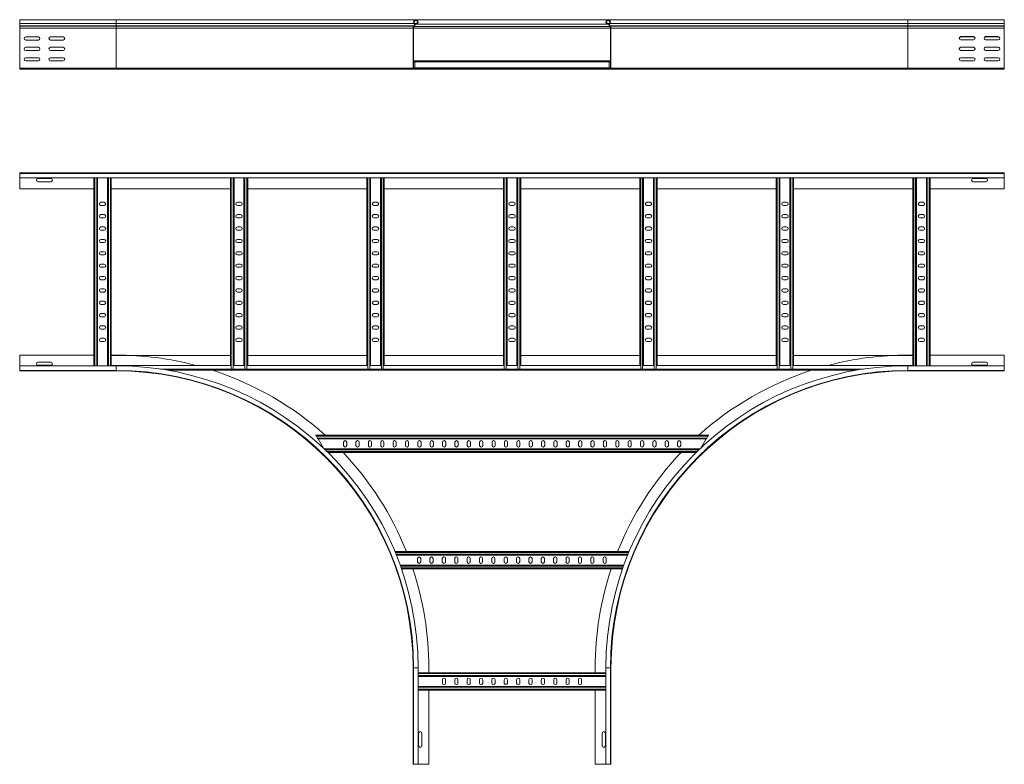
# Model space of a CAD drawing. Header units: millimetres. Extents: x -5 to 20346, y -6416 to 295.
# Tile 10 of 33: x 7608 to 9598, y -6141 to -4636. Entities that reach past the tile are written whole.
import ezdxf

# ---------------------------------------------------------------- set-up
doc = ezdxf.new("R2010")
doc.units = ezdxf.units.MM

msp = doc.modelspace()

# ---------------------------------------------------------------- linework, layer by layer
at = {"color": 7, "linetype": 'Continuous', "lineweight": 15}
for p, q in [((7802.8, -4636.5), (7607.8, -4636.5)), ((7607.8, -4636.5), (7607.8, -4643.9)), ((8408.4, -4636.5), (7802.8, -4636.5)), ((8797.1, -4636.5), (8408.4, -4636.5)), ((9402.8, -4636.5), (8797.1, -4636.5)), ((9597.8, -4636.5), (9402.8, -4636.5)), ((9597.8, -4636.5), (9597.8, -4643.9)), ((7607.8, -4643.9), (7607.8, -4649.2)), ((7607.8, -4649.2), (7607.8, -4649.6)), ((7607.8, -4649.6), (7607.8, -4653.7)), ((7607.8, -4653.7), (7607.8, -4734.1)), ((8402.8, -4653.7), (8402.8, -4734.1)), ((8404, -4734.1), (8404, -4653.7)), ((8404.8, -4649.2), (8404.4, -4649.6)), ((8405.3, -4650.4), (8405.6, -4650.1)), ((8409.6, -4644.2), (8406.5, -4644.2)), ((8410, -4645.3), (8406.9, -4645.3)), ((8409.6, -4644.2), (8410, -4645.3)), ((8410, -4645.3), (8795.5, -4645.3)), ((8795.9, -4644.2), (8795.5, -4645.3)), ((8798.6, -4645.3), (8795.5, -4645.3)), ((8799, -4644.2), (8795.9, -4644.2)), ((8800.2, -4650.4), (8799.9, -4650.1)), ((8800.8, -4649.2), (8801.1, -4649.6)), ((8801.6, -4734.1), (8801.6, -4653.7)), ((8802.8, -4653.7), (8802.8, -4734.1)), ((9597.8, -4643.9), (9597.8, -4649.2)), ((9597.8, -4649.2), (9597.8, -4649.6)), ((9597.8, -4649.6), (9597.8, -4653.7)), ((9597.8, -4653.7), (9597.8, -4734.1)), ((7620, -4671.2), (7645.5, -4671.2)), ((7670, -4671.2), (7695.5, -4671.2)), ((9535.5, -4670.7), (9510, -4670.7)), ((9535.5, -4671.2), (9510, -4671.2)), ((9585.5, -4670.7), (9560, -4670.7)), ((9585.5, -4671.2), (9560, -4671.2)), ((7645.5, -4677.7), (7620, -4677.7)), ((7620, -4692.2), (7645.5, -4692.2)), ((7695.5, -4677.7), (7670, -4677.7)), ((7670, -4692.2), (7695.5, -4692.2)), ((9510, -4677.2), (9535.5, -4677.2)), ((9535.5, -4692), (9510, -4692)), ((9535.5, -4692.2), (9510, -4692.2)), ((9560, -4677.2), (9585.5, -4677.2)), ((9585.5, -4692), (9560, -4692)), ((9585.5, -4692.2), (9560, -4692.2)), ((7645.5, -4698.7), (7620, -4698.7)), ((7620, -4713.2), (7645.5, -4713.2)), ((7695.5, -4698.7), (7670, -4698.7)), ((7670, -4713.2), (7695.5, -4713.2)), ((9510, -4698.5), (9535.5, -4698.5)), ((9535.5, -4713.2), (9510, -4713.2)), ((9560, -4698.5), (9585.5, -4698.5)), ((9585.5, -4713.2), (9560, -4713.2)), ((7607.8, -4734.1), (7607.8, -4735.3)), ((7607.8, -4734.1), (7607.8, -4736.5)), ((7645.5, -4719.7), (7620, -4719.7)), ((7695.5, -4719.7), (7670, -4719.7)), ((8404, -4719.8), (8406.3, -4719.8)), ((8434.8, -4735.3), (8405.2, -4735.3)), ((8406.3, -4719.8), (8799.3, -4719.8)), ((8406.3, -4719.8), (8406.3, -4721.6)), ((8406.3, -4721.6), (8406.3, -4733.5)), ((8406.3, -4733.5), (8406.3, -4735.3)), ((8434.8, -4735.3), (8770.8, -4735.3)), ((8434.8, -4736.5), (8434.8, -4735.3)), ((8770.8, -4736.5), (8770.8, -4735.3)), ((8770.8, -4735.3), (8800.4, -4735.3)), ((8799.3, -4719.8), (8801.6, -4719.8)), ((8799.3, -4719.8), (8799.3, -4721.6)), ((8799.3, -4721.6), (8799.3, -4733.5)), ((8799.3, -4733.5), (8799.3, -4735.3)), ((9510, -4719.7), (9535.5, -4719.7)), ((9560, -4719.7), (9585.5, -4719.7)), ((9597.8, -4734.1), (9597.8, -4736.5)), ((7802.8, -4736.5), (7607.8, -4736.5)), ((8405.2, -4736.5), (7802.8, -4736.5)), ((8405.2, -4736.5), (8434.8, -4736.5)), ((8434.8, -4736.5), (8770.8, -4736.5)), ((8800.4, -4736.5), (8770.8, -4736.5)), ((9402.8, -4736.5), (8800.4, -4736.5)), ((9402.8, -4736.5), (9597.8, -4736.5)), ((7607.8, -4946.1), (9597.8, -4946.1)), ((7607.8, -4947.2), (7607.8, -4946.1)), ((9597.8, -4947.2), (7607.8, -4947.2)), ((7607.8, -4956.3), (7607.8, -4947.2)), ((9597.8, -4947.2), (9597.8, -4946.1)), ((9597.8, -4956.3), (9597.8, -4947.2)), ((7607.8, -4956.3), (9597.8, -4956.3)), ((7607.8, -4956.3), (7607.8, -4978.1)), ((7670.5, -4957.3), (7645, -4957.3)), ((7645, -4963.8), (7670.5, -4963.8)), ((7757.8, -4956.3), (7757.8, -5335.9)), ((7765.3, -4956.3), (7765.3, -5335.9)), ((7785.3, -4956.3), (7785.3, -5335.9)), ((7792.8, -4956.3), (7792.8, -5334.9)), ((8033.6, -4956.3), (8033.6, -5334.9)), ((8041.1, -4956.3), (8041.1, -5334.9)), ((8061.1, -4956.3), (8061.1, -5334.9)), ((8068.6, -4956.3), (8068.6, -5334.9)), ((8309.4, -4956.3), (8309.4, -5334.9)), ((8316.9, -4956.3), (8316.9, -5334.9)), ((8336.9, -4956.3), (8336.9, -5334.9)), ((8344.4, -4956.3), (8344.4, -5334.9)), ((8585.3, -4956.3), (8585.3, -5334.9)), ((8592.8, -4956.3), (8592.8, -5334.9)), ((8612.8, -4956.3), (8612.8, -5334.9)), ((8620.3, -4956.3), (8620.3, -5334.9)), ((8861.1, -4956.3), (8861.1, -5334.9)), ((8868.6, -4956.3), (8868.6, -5334.9)), ((8888.6, -4956.3), (8888.6, -5334.9)), ((8896.1, -4956.3), (8896.1, -5334.9)), ((9136.9, -4956.3), (9136.9, -5334.9)), ((9144.4, -4956.3), (9144.4, -5334.9)), ((9164.4, -4956.3), (9164.4, -5334.9)), ((9171.9, -4956.3), (9171.9, -5334.9)), ((9412.8, -4956.3), (9412.8, -5334.9)), ((9420.3, -4956.3), (9420.3, -5335.9)), ((9440.3, -4956.3), (9440.3, -5335.9)), ((9447.8, -4956.3), (9447.8, -5335.9)), ((9560.5, -4957.3), (9535, -4957.3)), ((9535, -4963.8), (9560.5, -4963.8)), ((9597.8, -4956.3), (9597.8, -4978.1)), ((7607.8, -4978.1), (7757.8, -4978.1)), ((7792.8, -4978.1), (8033.6, -4978.1)), ((8068.6, -4978.1), (8309.4, -4978.1)), ((8344.4, -4978.1), (8585.3, -4978.1)), ((8620.3, -4978.1), (8861.1, -4978.1)), ((8896.1, -4978.1), (9136.9, -4978.1)), ((9171.9, -4978.1), (9412.8, -4978.1)), ((9447.8, -4978.1), (9597.8, -4978.1)), ((7778.5, -5005.3), (7772, -5005.3)), ((7772, -5011.8), (7778.5, -5011.8)), ((8054.3, -5005.3), (8047.8, -5005.3)), ((8047.8, -5011.8), (8054.3, -5011.8)), ((8330.2, -5005.3), (8323.7, -5005.3)), ((8323.7, -5011.8), (8330.2, -5011.8)), ((8606, -5005.3), (8599.5, -5005.3)), ((8599.5, -5011.8), (8606, -5011.8)), ((8881.8, -5005.3), (8875.3, -5005.3)), ((8875.3, -5011.8), (8881.8, -5011.8)), ((9157.7, -5005.3), (9151.2, -5005.3)), ((9151.2, -5011.8), (9157.7, -5011.8)), ((9433.5, -5005.3), (9427, -5005.3)), ((9427, -5011.8), (9433.5, -5011.8)), ((7778.5, -5030.3), (7772, -5030.3)), ((8054.3, -5030.3), (8047.8, -5030.3)), ((8330.2, -5030.3), (8323.7, -5030.3)), ((8606, -5030.3), (8599.5, -5030.3)), ((8881.8, -5030.3), (8875.3, -5030.3)), ((9157.7, -5030.3), (9151.2, -5030.3)), ((9433.5, -5030.3), (9427, -5030.3)), ((7772, -5036.8), (7778.5, -5036.8)), ((8047.8, -5036.8), (8054.3, -5036.8)), ((8323.7, -5036.8), (8330.2, -5036.8)), ((8599.5, -5036.8), (8606, -5036.8)), ((8875.3, -5036.8), (8881.8, -5036.8)), ((9151.2, -5036.8), (9157.7, -5036.8)), ((9427, -5036.8), (9433.5, -5036.8)), ((7778.5, -5055.3), (7772, -5055.3)), ((7772, -5061.8), (7778.5, -5061.8)), ((8054.3, -5055.3), (8047.8, -5055.3)), ((8047.8, -5061.8), (8054.3, -5061.8)), ((8330.2, -5055.3), (8323.7, -5055.3)), ((8323.7, -5061.8), (8330.2, -5061.8)), ((8606, -5055.3), (8599.5, -5055.3)), ((8599.5, -5061.8), (8606, -5061.8)), ((8881.8, -5055.3), (8875.3, -5055.3)), ((8875.3, -5061.8), (8881.8, -5061.8)), ((9157.7, -5055.3), (9151.2, -5055.3)), ((9151.2, -5061.8), (9157.7, -5061.8)), ((9433.5, -5055.3), (9427, -5055.3)), ((9427, -5061.8), (9433.5, -5061.8)), ((7778.5, -5080.3), (7772, -5080.3)), ((7772, -5086.8), (7778.5, -5086.8)), ((8054.3, -5080.3), (8047.8, -5080.3)), ((8047.8, -5086.8), (8054.3, -5086.8)), ((8330.2, -5080.3), (8323.7, -5080.3)), ((8323.7, -5086.8), (8330.2, -5086.8)), ((8606, -5080.3), (8599.5, -5080.3)), ((8599.5, -5086.8), (8606, -5086.8)), ((8881.8, -5080.3), (8875.3, -5080.3)), ((8875.3, -5086.8), (8881.8, -5086.8)), ((9157.7, -5080.3), (9151.2, -5080.3)), ((9151.2, -5086.8), (9157.7, -5086.8)), ((9433.5, -5080.3), (9427, -5080.3)), ((9427, -5086.8), (9433.5, -5086.8)), ((7778.5, -5105.3), (7772, -5105.3)), ((7772, -5111.8), (7778.5, -5111.8)), ((8054.3, -5105.3), (8047.8, -5105.3)), ((8047.8, -5111.8), (8054.3, -5111.8)), ((8330.2, -5105.3), (8323.7, -5105.3)), ((8323.7, -5111.8), (8330.2, -5111.8)), ((8606, -5105.3), (8599.5, -5105.3)), ((8599.5, -5111.8), (8606, -5111.8)), ((8881.8, -5105.3), (8875.3, -5105.3)), ((8875.3, -5111.8), (8881.8, -5111.8)), ((9157.7, -5105.3), (9151.2, -5105.3)), ((9151.2, -5111.8), (9157.7, -5111.8)), ((9433.5, -5105.3), (9427, -5105.3)), ((9427, -5111.8), (9433.5, -5111.8)), ((7778.5, -5130.3), (7772, -5130.3)), ((8054.3, -5130.3), (8047.8, -5130.3)), ((8330.2, -5130.3), (8323.7, -5130.3)), ((8606, -5130.3), (8599.5, -5130.3)), ((8881.8, -5130.3), (8875.3, -5130.3)), ((9157.7, -5130.3), (9151.2, -5130.3)), ((9433.5, -5130.3), (9427, -5130.3)), ((7772, -5136.8), (7778.5, -5136.8)), ((8047.8, -5136.8), (8054.3, -5136.8)), ((8323.7, -5136.8), (8330.2, -5136.8)), ((8599.5, -5136.8), (8606, -5136.8)), ((8875.3, -5136.8), (8881.8, -5136.8)), ((9151.2, -5136.8), (9157.7, -5136.8)), ((9427, -5136.8), (9433.5, -5136.8)), ((7778.5, -5155.3), (7772, -5155.3)), ((7772, -5161.8), (7778.5, -5161.8)), ((8054.3, -5155.3), (8047.8, -5155.3)), ((8047.8, -5161.8), (8054.3, -5161.8)), ((8330.2, -5155.3), (8323.7, -5155.3)), ((8323.7, -5161.8), (8330.2, -5161.8)), ((8606, -5155.3), (8599.5, -5155.3)), ((8599.5, -5161.8), (8606, -5161.8)), ((8881.8, -5155.3), (8875.3, -5155.3)), ((8875.3, -5161.8), (8881.8, -5161.8)), ((9157.7, -5155.3), (9151.2, -5155.3)), ((9151.2, -5161.8), (9157.7, -5161.8)), ((9433.5, -5155.3), (9427, -5155.3)), ((9427, -5161.8), (9433.5, -5161.8)), ((7778.5, -5180.3), (7772, -5180.3)), ((7772, -5186.8), (7778.5, -5186.8)), ((8054.3, -5180.3), (8047.8, -5180.3)), ((8047.8, -5186.8), (8054.3, -5186.8)), ((8330.2, -5180.3), (8323.7, -5180.3)), ((8323.7, -5186.8), (8330.2, -5186.8)), ((8606, -5180.3), (8599.5, -5180.3)), ((8599.5, -5186.8), (8606, -5186.8)), ((8881.8, -5180.3), (8875.3, -5180.3)), ((8875.3, -5186.8), (8881.8, -5186.8)), ((9157.7, -5180.3), (9151.2, -5180.3)), ((9151.2, -5186.8), (9157.7, -5186.8)), ((9433.5, -5180.3), (9427, -5180.3)), ((9427, -5186.8), (9433.5, -5186.8)), ((7778.5, -5205.3), (7772, -5205.3)), ((7772, -5211.8), (7778.5, -5211.8)), ((8054.3, -5205.3), (8047.8, -5205.3)), ((8047.8, -5211.8), (8054.3, -5211.8)), ((8330.2, -5205.3), (8323.7, -5205.3)), ((8323.7, -5211.8), (8330.2, -5211.8)), ((8606, -5205.3), (8599.5, -5205.3)), ((8599.5, -5211.8), (8606, -5211.8)), ((8881.8, -5205.3), (8875.3, -5205.3)), ((8875.3, -5211.8), (8881.8, -5211.8)), ((9157.7, -5205.3), (9151.2, -5205.3)), ((9151.2, -5211.8), (9157.7, -5211.8)), ((9433.5, -5205.3), (9427, -5205.3)), ((9427, -5211.8), (9433.5, -5211.8)), ((7778.5, -5230.3), (7772, -5230.3)), ((8054.3, -5230.3), (8047.8, -5230.3)), ((8330.2, -5230.3), (8323.7, -5230.3)), ((8606, -5230.3), (8599.5, -5230.3)), ((8881.8, -5230.3), (8875.3, -5230.3)), ((9157.7, -5230.3), (9151.2, -5230.3)), ((9433.5, -5230.3), (9427, -5230.3)), ((7772, -5236.8), (7778.5, -5236.8)), ((8047.8, -5236.8), (8054.3, -5236.8)), ((8323.7, -5236.8), (8330.2, -5236.8)), ((8599.5, -5236.8), (8606, -5236.8)), ((8875.3, -5236.8), (8881.8, -5236.8)), ((9151.2, -5236.8), (9157.7, -5236.8)), ((9427, -5236.8), (9433.5, -5236.8)), ((7778.5, -5255.3), (7772, -5255.3)), ((7772, -5261.8), (7778.5, -5261.8)), ((8054.3, -5255.3), (8047.8, -5255.3)), ((8047.8, -5261.8), (8054.3, -5261.8)), ((8330.2, -5255.3), (8323.7, -5255.3)), ((8323.7, -5261.8), (8330.2, -5261.8)), ((8606, -5255.3), (8599.5, -5255.3)), ((8599.5, -5261.8), (8606, -5261.8)), ((8881.8, -5255.3), (8875.3, -5255.3)), ((8875.3, -5261.8), (8881.8, -5261.8)), ((9157.7, -5255.3), (9151.2, -5255.3)), ((9151.2, -5261.8), (9157.7, -5261.8)), ((9433.5, -5255.3), (9427, -5255.3)), ((9427, -5261.8), (9433.5, -5261.8)), ((7778.5, -5280.3), (7772, -5280.3)), ((7772, -5286.8), (7778.5, -5286.8)), ((8054.3, -5280.3), (8047.8, -5280.3)), ((8047.8, -5286.8), (8054.3, -5286.8)), ((8330.2, -5280.3), (8323.7, -5280.3)), ((8323.7, -5286.8), (8330.2, -5286.8)), ((8606, -5280.3), (8599.5, -5280.3)), ((8599.5, -5286.8), (8606, -5286.8)), ((8881.8, -5280.3), (8875.3, -5280.3)), ((8875.3, -5286.8), (8881.8, -5286.8)), ((9157.7, -5280.3), (9151.2, -5280.3)), ((9151.2, -5286.8), (9157.7, -5286.8)), ((9433.5, -5280.3), (9427, -5280.3)), ((9427, -5286.8), (9433.5, -5286.8)), ((7757.8, -5314.1), (7607.8, -5314.1)), ((7607.8, -5314.1), (7607.8, -5335.9)), ((7670.5, -5328.3), (7645, -5328.3)), ((7802.8, -5314.1), (7792.8, -5314.1)), ((7792.8, -5314.9), (8033.6, -5314.9)), ((8068.6, -5314.9), (8309.4, -5314.9)), ((8344.4, -5314.9), (8585.3, -5314.9)), ((8620.3, -5314.9), (8861.1, -5314.9)), ((8896.1, -5314.9), (9136.9, -5314.9)), ((9171.9, -5314.9), (9412.8, -5314.9)), ((9402.8, -5314.1), (9412.8, -5314.1)), ((9447.8, -5314.1), (9597.8, -5314.1)), ((9560.5, -5328.3), (9535, -5328.3)), ((9597.8, -5314.1), (9597.8, -5335.9)), ((7802.8, -5335.9), (7607.8, -5335.9)), ((7607.8, -5335.9), (7607.8, -5345)), ((7607.8, -5345), (7802.8, -5345)), ((7607.8, -5345), (7607.8, -5346.1)), ((7802.8, -5346.1), (7607.8, -5346.1)), ((7645, -5334.8), (7670.5, -5334.8)), ((7792.8, -5335.9), (7792.8, -5334.9)), ((7792.8, -5334.9), (8034, -5334.9)), ((7907.3, -5344.9), (9298.2, -5344.9)), ((8035.4, -5342.6), (8034, -5342.6)), ((8039.3, -5342.6), (8035.4, -5342.6)), ((8040.7, -5342.6), (8039.3, -5342.6)), ((8040.7, -5334.9), (8061.5, -5334.9)), ((8062.9, -5342.6), (8061.5, -5342.6)), ((8066.8, -5342.6), (8062.9, -5342.6)), ((8068.2, -5342.6), (8066.8, -5342.6)), ((8068.2, -5334.9), (8309.8, -5334.9)), ((8311.2, -5342.6), (8309.8, -5342.6)), ((8315.1, -5342.6), (8311.2, -5342.6)), ((8316.5, -5342.6), (8315.1, -5342.6)), ((8316.5, -5334.9), (8337.3, -5334.9)), ((8338.7, -5342.6), (8337.3, -5342.6)), ((8342.6, -5342.6), (8338.7, -5342.6)), ((8344, -5342.6), (8342.6, -5342.6)), ((8344, -5334.9), (8585.7, -5334.9)), ((8587.1, -5342.6), (8585.7, -5342.6)), ((8591, -5342.6), (8587.1, -5342.6)), ((8592.3, -5342.6), (8591, -5342.6)), ((8592.3, -5334.9), (8613.2, -5334.9)), ((8614.6, -5342.6), (8613.2, -5342.6)), ((8618.5, -5342.6), (8614.6, -5342.6)), ((8619.8, -5342.6), (8618.5, -5342.6)), ((8619.8, -5334.9), (8861.5, -5334.9)), ((8862.9, -5342.6), (8861.5, -5342.6)), ((8866.8, -5342.6), (8862.9, -5342.6)), ((8868.2, -5342.6), (8866.8, -5342.6)), ((8868.2, -5334.9), (8889, -5334.9)), ((8890.4, -5342.6), (8889, -5342.6)), ((8894.3, -5342.6), (8890.4, -5342.6)), ((8895.7, -5342.6), (8894.3, -5342.6)), ((8895.7, -5334.9), (9137.3, -5334.9)), ((9138.7, -5342.6), (9137.3, -5342.6)), ((9142.6, -5342.6), (9138.7, -5342.6)), ((9144, -5342.6), (9142.6, -5342.6)), ((9144, -5334.9), (9164.8, -5334.9)), ((9166.2, -5342.6), (9164.8, -5342.6)), ((9170.1, -5342.6), (9166.2, -5342.6)), ((9171.5, -5342.6), (9170.1, -5342.6)), ((9171.5, -5334.9), (9412.8, -5334.9)), ((9597.8, -5335.9), (9402.8, -5335.9)), ((9402.8, -5345), (9597.8, -5345)), ((9402.8, -5346.1), (9597.8, -5346.1)), ((9412.8, -5335.9), (9412.8, -5334.9)), ((9535, -5334.8), (9560.5, -5334.8)), ((9597.8, -5335.9), (9597.8, -5345)), ((9597.8, -5345), (9597.8, -5346.1)), ((8207.7, -5477.9), (8206.6, -5476.1)), ((8206.6, -5476.1), (8999.6, -5476.1)), ((8209.9, -5481.8), (8207.7, -5477.9)), ((8210.9, -5483.6), (8209.9, -5481.8)), ((8210.9, -5483.6), (8995.3, -5483.6)), ((8210.9, -5483.6), (8221.9, -5502.6)), ((8262.4, -5496.8), (8262.4, -5490.3)), ((8268.9, -5490.3), (8268.9, -5496.8)), ((8287.4, -5496.8), (8287.4, -5490.3)), ((8293.9, -5490.3), (8293.9, -5496.8)), ((8312.4, -5496.8), (8312.4, -5490.3)), ((8318.9, -5490.3), (8318.9, -5496.8)), ((8337.4, -5496.8), (8337.4, -5490.3)), ((8343.9, -5490.3), (8343.9, -5496.8)), ((8362.4, -5490.3), (8362.4, -5496.8)), ((8368.9, -5496.8), (8368.9, -5490.3)), ((8387.4, -5490.3), (8387.4, -5496.8)), ((8393.9, -5496.8), (8393.9, -5490.3)), ((8412.4, -5490.3), (8412.4, -5496.8)), ((8418.9, -5496.8), (8418.9, -5490.3)), ((8437.4, -5490.3), (8437.4, -5496.8)), ((8443.9, -5496.8), (8443.9, -5490.3)), ((8462.4, -5490.3), (8462.4, -5496.8)), ((8468.9, -5496.8), (8468.9, -5490.3)), ((8487.4, -5490.3), (8487.4, -5496.8)), ((8493.9, -5496.8), (8493.9, -5490.3)), ((8512.4, -5490.3), (8512.4, -5496.8)), ((8518.9, -5496.8), (8518.9, -5490.3)), ((8537.4, -5490.3), (8537.4, -5496.8)), ((8543.9, -5496.8), (8543.9, -5490.3)), ((8562.4, -5490.3), (8562.4, -5496.8)), ((8568.9, -5496.8), (8568.9, -5490.3)), ((8587.4, -5490.3), (8587.4, -5496.8)), ((8593.9, -5496.8), (8593.9, -5490.3)), ((8612.4, -5490.3), (8612.4, -5496.8)), ((8618.9, -5496.8), (8618.9, -5490.3)), ((8637.4, -5490.3), (8637.4, -5496.8)), ((8643.9, -5496.8), (8643.9, -5490.3)), ((8662.4, -5490.3), (8662.4, -5496.8)), ((8668.9, -5496.8), (8668.9, -5490.3)), ((8687.4, -5490.3), (8687.4, -5496.8)), ((8693.9, -5496.8), (8693.9, -5490.3)), ((8712.4, -5490.3), (8712.4, -5496.8)), ((8718.9, -5496.8), (8718.9, -5490.3)), ((8737.4, -5490.3), (8737.4, -5496.8)), ((8743.9, -5496.8), (8743.9, -5490.3)), ((8762.4, -5490.3), (8762.4, -5496.8)), ((8768.9, -5496.8), (8768.9, -5490.3)), ((8787.4, -5490.3), (8787.4, -5496.8)), ((8793.9, -5496.8), (8793.9, -5490.3)), ((8812.4, -5490.3), (8812.4, -5496.8)), ((8818.9, -5496.8), (8818.9, -5490.3)), ((8837.4, -5490.3), (8837.4, -5496.8)), ((8843.9, -5496.8), (8843.9, -5490.3)), ((8862.4, -5496.8), (8862.4, -5490.3)), ((8868.9, -5490.3), (8868.9, -5496.8)), ((8887.4, -5496.8), (8887.4, -5490.3)), ((8893.9, -5490.3), (8893.9, -5496.8)), ((8912.4, -5496.8), (8912.4, -5490.3)), ((8918.9, -5490.3), (8918.9, -5496.8)), ((8937.4, -5496.8), (8937.4, -5490.3)), ((8943.9, -5490.3), (8943.9, -5496.8)), ((8985.2, -5501.1), (8995.3, -5483.6)), ((8996.3, -5481.8), (8995.3, -5483.6)), ((8998.6, -5477.9), (8996.3, -5481.8)), ((8999.6, -5476.1), (8998.6, -5477.9)), ((8223, -5503.6), (8982.6, -5503.6)), ((8230.7, -5511.1), (8974.8, -5511.1)), ((8365.9, -5711.1), (8839.6, -5711.1)), ((8369, -5718.6), (8836.5, -5718.6)), ((8411.9, -5725.3), (8411.9, -5731.8)), ((8418.4, -5731.8), (8418.4, -5725.3)), ((8436.9, -5725.3), (8436.9, -5731.8)), ((8443.4, -5731.8), (8443.4, -5725.3)), ((8461.9, -5725.3), (8461.9, -5731.8)), ((8468.4, -5731.8), (8468.4, -5725.3)), ((8486.9, -5725.3), (8486.9, -5731.8)), ((8493.4, -5731.8), (8493.4, -5725.3)), ((8511.9, -5725.3), (8511.9, -5731.8)), ((8518.4, -5731.8), (8518.4, -5725.3)), ((8536.9, -5725.3), (8536.9, -5731.8)), ((8543.4, -5731.8), (8543.4, -5725.3)), ((8561.9, -5725.3), (8561.9, -5731.8)), ((8568.4, -5731.8), (8568.4, -5725.3)), ((8586.9, -5725.3), (8586.9, -5731.8)), ((8593.4, -5731.8), (8593.4, -5725.3)), ((8611.9, -5725.3), (8611.9, -5731.8)), ((8618.4, -5731.8), (8618.4, -5725.3)), ((8636.9, -5725.3), (8636.9, -5731.8)), ((8643.4, -5731.8), (8643.4, -5725.3)), ((8661.9, -5725.3), (8661.9, -5731.8)), ((8668.4, -5731.8), (8668.4, -5725.3)), ((8686.9, -5725.3), (8686.9, -5731.8)), ((8693.4, -5731.8), (8693.4, -5725.3)), ((8711.9, -5725.3), (8711.9, -5731.8)), ((8718.4, -5731.8), (8718.4, -5725.3)), ((8736.9, -5725.3), (8736.9, -5731.8)), ((8743.4, -5731.8), (8743.4, -5725.3)), ((8761.9, -5725.3), (8761.9, -5731.8)), ((8768.4, -5731.8), (8768.4, -5725.3)), ((8786.9, -5725.3), (8786.9, -5731.8)), ((8793.4, -5731.8), (8793.4, -5725.3)), ((8376.6, -5738.6), (8828.9, -5738.6)), ((8379.3, -5746.1), (8826.2, -5746.1)), ((8402.8, -5946.1), (8402.8, -6141.1)), ((8403.9, -5946.1), (8403.9, -6141.1)), ((8413, -6141.1), (8413, -5946.1)), ((8434.8, -5946.1), (8434.8, -5956.1)), ((8770.8, -5946.1), (8770.8, -5956.1)), ((8792.5, -5946.1), (8792.5, -6141.1)), ((8801.6, -6141.1), (8801.6, -5946.1)), ((8802.8, -5946.1), (8802.8, -6141.1)), ((8413, -5956.1), (8792.5, -5956.1)), ((8413, -5963.6), (8792.5, -5963.6)), ((8413, -5983.6), (8792.5, -5983.6)), ((8462, -5970.3), (8462, -5976.8)), ((8468.5, -5976.8), (8468.5, -5970.3)), ((8487, -5970.3), (8487, -5976.8)), ((8493.5, -5976.8), (8493.5, -5970.3)), ((8512, -5970.3), (8512, -5976.8)), ((8518.5, -5976.8), (8518.5, -5970.3)), ((8537, -5970.3), (8537, -5976.8)), ((8543.5, -5976.8), (8543.5, -5970.3)), ((8562, -5970.3), (8562, -5976.8)), ((8568.5, -5976.8), (8568.5, -5970.3)), ((8587, -5970.3), (8587, -5976.8)), ((8593.5, -5976.8), (8593.5, -5970.3)), ((8612, -5970.3), (8612, -5976.8)), ((8618.5, -5976.8), (8618.5, -5970.3)), ((8637, -5970.3), (8637, -5976.8)), ((8643.5, -5976.8), (8643.5, -5970.3)), ((8662, -5970.3), (8662, -5976.8)), ((8668.5, -5976.8), (8668.5, -5970.3)), ((8687, -5970.3), (8687, -5976.8)), ((8693.5, -5976.8), (8693.5, -5970.3)), ((8712, -5970.3), (8712, -5976.8)), ((8718.5, -5976.8), (8718.5, -5970.3)), ((8737, -5970.3), (8737, -5976.8)), ((8743.5, -5976.8), (8743.5, -5970.3)), ((8413, -5991.1), (8792.5, -5991.1)), ((8434.8, -5991.1), (8434.8, -6141.1)), ((8770.8, -5991.1), (8770.8, -6141.1)), ((8414, -6078.3), (8414, -6103.8)), ((8420.5, -6103.8), (8420.5, -6078.3)), ((8785, -6078.3), (8785, -6103.8)), ((8791.5, -6103.8), (8791.5, -6078.3)), ((8403.9, -6141.1), (8402.8, -6141.1)), ((8413, -6141.1), (8403.9, -6141.1)), ((8434.8, -6141.1), (8413, -6141.1)), ((8770.8, -6141.1), (8792.5, -6141.1)), ((8792.5, -6141.1), (8801.6, -6141.1)), ((8801.6, -6141.1), (8802.8, -6141.1))]:
    msp.add_line(p, q, dxfattribs=at)
at = {"color": 8, "linetype": 'Continuous', "lineweight": 0}
for p, q in [((7802.8, -4636.5), (7802.8, -4643.9)), ((9402.8, -4636.5), (9402.8, -4643.9)), ((7802.8, -4643.9), (7607.8, -4643.9)), ((7802.8, -4649.2), (7607.8, -4649.2)), ((7802.8, -4649.6), (7607.8, -4649.6)), ((7802.8, -4653.7), (7607.8, -4653.7)), ((8404.9, -4643.9), (7802.8, -4643.9)), ((7802.8, -4643.9), (7802.8, -4649.2)), ((8404.8, -4649.2), (7802.8, -4649.2)), ((7802.8, -4649.2), (7802.8, -4649.6)), ((7802.8, -4649.6), (7802.8, -4653.7)), ((8404.4, -4649.6), (7802.8, -4649.6)), ((7802.8, -4653.7), (7802.8, -4734.1)), ((8402.8, -4653.7), (7802.8, -4653.7)), ((8404, -4653.7), (8801.6, -4653.7)), ((8405.3, -4650.4), (8800.2, -4650.4)), ((8405.6, -4650.1), (8799.9, -4650.1)), ((9402.8, -4643.9), (8800.6, -4643.9)), ((9402.8, -4649.2), (8800.8, -4649.2)), ((9402.8, -4649.6), (8801.1, -4649.6)), ((9402.8, -4653.7), (8802.8, -4653.7)), ((9402.8, -4643.9), (9402.8, -4649.2)), ((9402.8, -4643.9), (9597.8, -4643.9)), ((9402.8, -4649.2), (9402.8, -4649.6)), ((9402.8, -4649.2), (9597.8, -4649.2)), ((9402.8, -4649.6), (9402.8, -4653.7)), ((9402.8, -4649.6), (9597.8, -4649.6)), ((9402.8, -4653.7), (9402.8, -4734.1)), ((9402.8, -4653.7), (9597.8, -4653.7)), ((7802.8, -4734.1), (7607.8, -4734.1)), ((8402.8, -4734.1), (7802.8, -4734.1)), ((7802.8, -4734.1), (7802.8, -4736.5)), ((8404, -4721.6), (8406.3, -4721.6)), ((8404, -4733.5), (8406.3, -4733.5)), ((8406.3, -4721.6), (8799.3, -4721.6)), ((8406.3, -4733.5), (8799.3, -4733.5)), ((8799.3, -4721.6), (8801.6, -4721.6)), ((8799.3, -4733.5), (8801.6, -4733.5)), ((9402.8, -4734.1), (8802.8, -4734.1)), ((9402.8, -4734.1), (9402.8, -4736.5)), ((9402.8, -4734.1), (9597.8, -4734.1)), ((7759.6, -4956.3), (7759.6, -5335.9)), ((7763.5, -4956.3), (7763.5, -5335.9)), ((7787.1, -4956.3), (7787.1, -5335.9)), ((7791, -4956.3), (7791, -5335.9)), ((8035.4, -4956.3), (8035.4, -5342.6)), ((8039.3, -4956.3), (8039.3, -5342.6)), ((8062.9, -4956.3), (8062.9, -5342.6)), ((8066.8, -4956.3), (8066.8, -5342.6)), ((8311.2, -4956.3), (8311.2, -5342.6)), ((8315.1, -4956.3), (8315.1, -5342.6)), ((8338.7, -4956.3), (8338.7, -5342.6)), ((8342.6, -4956.3), (8342.6, -5342.6)), ((8587.1, -4956.3), (8587.1, -5342.6)), ((8591, -4956.3), (8591, -5342.6)), ((8614.6, -4956.3), (8614.6, -5342.6)), ((8618.5, -4956.3), (8618.5, -5342.6)), ((8862.9, -4956.3), (8862.9, -5342.6)), ((8866.8, -4956.3), (8866.8, -5342.6)), ((8890.4, -4956.3), (8890.4, -5342.6)), ((8894.3, -4956.3), (8894.3, -5342.6)), ((9138.7, -4956.3), (9138.7, -5342.6)), ((9142.6, -4956.3), (9142.6, -5342.6)), ((9166.2, -4956.3), (9166.2, -5342.6)), ((9170.1, -4956.3), (9170.1, -5342.6)), ((9414.6, -4956.3), (9414.6, -5335.9)), ((9418.5, -4956.3), (9418.5, -5335.9)), ((9442.1, -4956.3), (9442.1, -5335.9)), ((9446, -4956.3), (9446, -5335.9)), ((7802.8, -5335.9), (7802.8, -5345)), ((7802.8, -5345), (7802.8, -5346.1)), ((7892.4, -5342.5), (8034, -5342.5)), ((8040.7, -5342.5), (8061.5, -5342.5)), ((8068.2, -5342.5), (8309.8, -5342.5)), ((8316.5, -5342.5), (8337.3, -5342.5)), ((8344, -5342.5), (8585.7, -5342.5)), ((8592.3, -5342.5), (8613.2, -5342.5)), ((8619.8, -5342.5), (8861.5, -5342.5)), ((8868.2, -5342.5), (8889, -5342.5)), ((8895.7, -5342.5), (9137.3, -5342.5)), ((9144, -5342.5), (9164.8, -5342.5)), ((9171.5, -5342.5), (9313.1, -5342.5)), ((9402.8, -5335.9), (9402.8, -5345)), ((9402.8, -5345), (9402.8, -5346.1)), ((8207.7, -5477.9), (8998.6, -5477.9)), ((8209.9, -5481.8), (8996.3, -5481.8)), ((8224.8, -5505.4), (8980.7, -5505.4)), ((8228.9, -5509.3), (8976.6, -5509.3)), ((8366.7, -5712.9), (8838.9, -5712.9)), ((8368.3, -5716.8), (8837.3, -5716.8)), ((8377.3, -5740.4), (8828.3, -5740.4)), ((8378.7, -5744.3), (8826.9, -5744.3)), ((8403.9, -5946.1), (8402.8, -5946.1)), ((8413, -5946.1), (8403.9, -5946.1)), ((8792.5, -5946.1), (8801.6, -5946.1)), ((8801.6, -5946.1), (8802.8, -5946.1)), ((8413, -5957.9), (8792.5, -5957.9)), ((8413, -5961.8), (8792.5, -5961.8)), ((8413, -5985.4), (8792.5, -5985.4)), ((8413, -5989.3), (8792.5, -5989.3))]:
    msp.add_line(p, q, dxfattribs=at)
at = {"color": 7, "linetype": 'Continuous', "lineweight": 15}
for centre, radius, start, end in [((8408.4, -4641), 4.55, 290.35, 219.6816), ((8797.1, -4641), 4.55, 320.3184, 249.65), ((8408.8, -4653.7), 6, 136.4649, 180), ((8408.8, -4653.7), 4.8, 136.4649, 180), ((8401.9, -4646.5), 4, 316.4649, 39.6816), ((8408.4, -4641), 3.35, 290.35, 219.6816), ((8401.9, -4646.5), 5.2, 316.4649, 39.6816), ((8797.1, -4641), 3.35, 320.3184, 249.65), ((8803.7, -4646.5), 5.2, 140.3184, 223.5351), ((8803.7, -4646.5), 4, 140.3184, 223.5351), ((8796.8, -4653.7), 4.8, 0, 43.5351), ((8796.8, -4653.7), 6, 0, 43.5351), ((7620, -4674.5), 3.25, 90, 270), ((7645.5, -4674.5), 3.25, 270, 90), ((7670, -4674.5), 3.25, 90, 270), ((7695.5, -4674.5), 3.25, 270, 90), ((9510, -4674), 3.25, 90, 270), ((9510, -4674.5), 3.25, 90, 175.5881), ((9535.5, -4674), 3.25, 270, 90), ((9535.5, -4674.5), 3.25, 4.4117, 90), ((9560, -4674), 3.25, 90, 270), ((9560, -4674.5), 3.25, 90, 175.5885), ((9585.5, -4674), 3.25, 270, 90), ((9585.5, -4674.5), 3.25, 4.4123, 90), ((7620, -4695.5), 3.25, 90, 270), ((7645.5, -4695.5), 3.25, 270, 90), ((7670, -4695.5), 3.25, 90, 270), ((7695.5, -4695.5), 3.25, 270, 90), ((9510, -4695.2), 3.25, 90, 270), ((9510, -4695.5), 3.25, 90, 177.7991), ((9535.5, -4695.2), 3.25, 270, 90), ((9535.5, -4695.5), 3.25, 2.2023, 90), ((9560, -4695.2), 3.25, 90, 270), ((9560, -4695.5), 3.25, 90, 177.7958), ((9585.5, -4695.2), 3.25, 270, 90), ((9585.5, -4695.5), 3.25, 2.2042, 90), ((7620, -4716.5), 3.25, 90, 270), ((7645.5, -4716.5), 3.25, 270, 90), ((7670, -4716.5), 3.25, 90, 270), ((7695.5, -4716.5), 3.25, 270, 90), ((9510, -4716.5), 3.25, 90, 270), ((9535.5, -4716.5), 3.25, 270, 90), ((9560, -4716.5), 3.25, 90, 270), ((9585.5, -4716.5), 3.25, 270, 90), ((8405.2, -4734.1), 2.4, 180, 270), ((8405.2, -4734.1), 1.2, 180, 270), ((8800.4, -4734.1), 2.4, 270, 0), ((8800.4, -4734.1), 1.2, 270, 0), ((7645, -4960.6), 3.25, 90, 270), ((7670.5, -4960.6), 3.25, 270, 90), ((9535, -4960.6), 3.25, 90, 270), ((9560.5, -4960.6), 3.25, 270, 90), ((7772, -5008.6), 3.25, 90, 270), ((7778.5, -5008.6), 3.25, 270, 90), ((8047.8, -5008.6), 3.25, 90, 270), ((8054.3, -5008.6), 3.25, 270, 90), ((8323.7, -5008.6), 3.25, 90, 270), ((8330.2, -5008.6), 3.25, 270, 90), ((8599.5, -5008.6), 3.25, 90, 270), ((8606, -5008.6), 3.25, 270, 90), ((8875.3, -5008.6), 3.25, 90, 270), ((8881.8, -5008.6), 3.25, 270, 90), ((9151.2, -5008.6), 3.25, 90, 270), ((9157.7, -5008.6), 3.25, 270, 90), ((9427, -5008.6), 3.25, 90, 270), ((9433.5, -5008.6), 3.25, 270, 90), ((7772, -5033.6), 3.25, 90, 270), ((7778.5, -5033.6), 3.25, 270, 90), ((8047.8, -5033.6), 3.25, 90, 270), ((8054.3, -5033.6), 3.25, 270, 90), ((8323.7, -5033.6), 3.25, 90, 270), ((8330.2, -5033.6), 3.25, 270, 90), ((8599.5, -5033.6), 3.25, 90, 270), ((8606, -5033.6), 3.25, 270, 90), ((8875.3, -5033.6), 3.25, 90, 270), ((8881.8, -5033.6), 3.25, 270, 90), ((9151.2, -5033.6), 3.25, 90, 270), ((9157.7, -5033.6), 3.25, 270, 90), ((9427, -5033.6), 3.25, 90, 270), ((9433.5, -5033.6), 3.25, 270, 90), ((7772, -5058.6), 3.25, 90, 270), ((7778.5, -5058.6), 3.25, 270, 90), ((8047.8, -5058.6), 3.25, 90, 270), ((8054.3, -5058.6), 3.25, 270, 90), ((8323.7, -5058.6), 3.25, 90, 270), ((8330.2, -5058.6), 3.25, 270, 90), ((8599.5, -5058.6), 3.25, 90, 270), ((8606, -5058.6), 3.25, 270, 90), ((8875.3, -5058.6), 3.25, 90, 270), ((8881.8, -5058.6), 3.25, 270, 90), ((9151.2, -5058.6), 3.25, 90, 270), ((9157.7, -5058.6), 3.25, 270, 90), ((9427, -5058.6), 3.25, 90, 270), ((9433.5, -5058.6), 3.25, 270, 90), ((7772, -5083.6), 3.25, 90, 270), ((7778.5, -5083.6), 3.25, 270, 90), ((8047.8, -5083.6), 3.25, 90, 270), ((8054.3, -5083.6), 3.25, 270, 90), ((8323.7, -5083.6), 3.25, 90, 270), ((8330.2, -5083.6), 3.25, 270, 90), ((8599.5, -5083.6), 3.25, 90, 270), ((8606, -5083.6), 3.25, 270, 90), ((8875.3, -5083.6), 3.25, 90, 270), ((8881.8, -5083.6), 3.25, 270, 90), ((9151.2, -5083.6), 3.25, 90, 270), ((9157.7, -5083.6), 3.25, 270, 90), ((9427, -5083.6), 3.25, 90, 270), ((9433.5, -5083.6), 3.25, 270, 90), ((7772, -5108.6), 3.25, 90, 270), ((7778.5, -5108.6), 3.25, 270, 90), ((8047.8, -5108.6), 3.25, 90, 270), ((8054.3, -5108.6), 3.25, 270, 90), ((8323.7, -5108.6), 3.25, 90, 270), ((8330.2, -5108.6), 3.25, 270, 90), ((8599.5, -5108.6), 3.25, 90, 270), ((8606, -5108.6), 3.25, 270, 90), ((8875.3, -5108.6), 3.25, 90, 270), ((8881.8, -5108.6), 3.25, 270, 90), ((9151.2, -5108.6), 3.25, 90, 270), ((9157.7, -5108.6), 3.25, 270, 90), ((9427, -5108.6), 3.25, 90, 270), ((9433.5, -5108.6), 3.25, 270, 90), ((7772, -5133.6), 3.25, 90, 270), ((7778.5, -5133.6), 3.25, 270, 90), ((8047.8, -5133.6), 3.25, 90, 270), ((8054.3, -5133.6), 3.25, 270, 90), ((8323.7, -5133.6), 3.25, 90, 270), ((8330.2, -5133.6), 3.25, 270, 90), ((8599.5, -5133.6), 3.25, 90, 270), ((8606, -5133.6), 3.25, 270, 90), ((8875.3, -5133.6), 3.25, 90, 270), ((8881.8, -5133.6), 3.25, 270, 90), ((9151.2, -5133.6), 3.25, 90, 270), ((9157.7, -5133.6), 3.25, 270, 90), ((9427, -5133.6), 3.25, 90, 270), ((9433.5, -5133.6), 3.25, 270, 90), ((7772, -5158.6), 3.25, 90, 270), ((7778.5, -5158.6), 3.25, 270, 90), ((8047.8, -5158.6), 3.25, 90, 270), ((8054.3, -5158.6), 3.25, 270, 90), ((8323.7, -5158.6), 3.25, 90, 270), ((8330.2, -5158.6), 3.25, 270, 90), ((8599.5, -5158.6), 3.25, 90, 270), ((8606, -5158.6), 3.25, 270, 90), ((8875.3, -5158.6), 3.25, 90, 270), ((8881.8, -5158.6), 3.25, 270, 90), ((9151.2, -5158.6), 3.25, 90, 270), ((9157.7, -5158.6), 3.25, 270, 90), ((9427, -5158.6), 3.25, 90, 270), ((9433.5, -5158.6), 3.25, 270, 90), ((7772, -5183.6), 3.25, 90, 270), ((7778.5, -5183.6), 3.25, 270, 90), ((8047.8, -5183.6), 3.25, 90, 270), ((8054.3, -5183.6), 3.25, 270, 90), ((8323.7, -5183.6), 3.25, 90, 270), ((8330.2, -5183.6), 3.25, 270, 90), ((8599.5, -5183.6), 3.25, 90, 270), ((8606, -5183.6), 3.25, 270, 90), ((8875.3, -5183.6), 3.25, 90, 270), ((8881.8, -5183.6), 3.25, 270, 90), ((9151.2, -5183.6), 3.25, 90, 270), ((9157.7, -5183.6), 3.25, 270, 90), ((9427, -5183.6), 3.25, 90, 270), ((9433.5, -5183.6), 3.25, 270, 90), ((7772, -5208.6), 3.25, 90, 270), ((7778.5, -5208.6), 3.25, 270, 90), ((8047.8, -5208.6), 3.25, 90, 270), ((8054.3, -5208.6), 3.25, 270, 90), ((8323.7, -5208.6), 3.25, 90, 270), ((8330.2, -5208.6), 3.25, 270, 90), ((8599.5, -5208.6), 3.25, 90, 270), ((8606, -5208.6), 3.25, 270, 90), ((8875.3, -5208.6), 3.25, 90, 270), ((8881.8, -5208.6), 3.25, 270, 90), ((9151.2, -5208.6), 3.25, 90, 270), ((9157.7, -5208.6), 3.25, 270, 90), ((9427, -5208.6), 3.25, 90, 270), ((9433.5, -5208.6), 3.25, 270, 90), ((7772, -5233.6), 3.25, 90, 270), ((7778.5, -5233.6), 3.25, 270, 90), ((8047.8, -5233.6), 3.25, 90, 270), ((8054.3, -5233.6), 3.25, 270, 90), ((8323.7, -5233.6), 3.25, 90, 270), ((8330.2, -5233.6), 3.25, 270, 90), ((8599.5, -5233.6), 3.25, 90, 270), ((8606, -5233.6), 3.25, 270, 90), ((8875.3, -5233.6), 3.25, 90, 270), ((8881.8, -5233.6), 3.25, 270, 90), ((9151.2, -5233.6), 3.25, 90, 270), ((9157.7, -5233.6), 3.25, 270, 90), ((9427, -5233.6), 3.25, 90, 270), ((9433.5, -5233.6), 3.25, 270, 90), ((7772, -5258.6), 3.25, 90, 270), ((7778.5, -5258.6), 3.25, 270, 90), ((8047.8, -5258.6), 3.25, 90, 270), ((8054.3, -5258.6), 3.25, 270, 90), ((8323.7, -5258.6), 3.25, 90, 270), ((8330.2, -5258.6), 3.25, 270, 90), ((8599.5, -5258.6), 3.25, 90, 270), ((8606, -5258.6), 3.25, 270, 90), ((8875.3, -5258.6), 3.25, 90, 270), ((8881.8, -5258.6), 3.25, 270, 90), ((9151.2, -5258.6), 3.25, 90, 270), ((9157.7, -5258.6), 3.25, 270, 90), ((9427, -5258.6), 3.25, 90, 270), ((9433.5, -5258.6), 3.25, 270, 90), ((7772, -5283.6), 3.25, 90, 270), ((7778.5, -5283.6), 3.25, 270, 90), ((8047.8, -5283.6), 3.25, 90, 270), ((8054.3, -5283.6), 3.25, 270, 90), ((8323.7, -5283.6), 3.25, 90, 270), ((8330.2, -5283.6), 3.25, 270, 90), ((8599.5, -5283.6), 3.25, 90, 270), ((8606, -5283.6), 3.25, 270, 90), ((8875.3, -5283.6), 3.25, 90, 270), ((8881.8, -5283.6), 3.25, 270, 90), ((9151.2, -5283.6), 3.25, 90, 270), ((9157.7, -5283.6), 3.25, 270, 90), ((9427, -5283.6), 3.25, 90, 270), ((9433.5, -5283.6), 3.25, 270, 90), ((7645, -5331.6), 3.25, 90, 270), ((7670.5, -5331.6), 3.25, 270, 90), ((7802.8, -5946.1), 632, 75.2596, 90), ((9402.8, -5946.1), 632, 90, 104.7404), ((9535, -5331.6), 3.25, 90, 270), ((9560.5, -5331.6), 3.25, 270, 90), ((7802.8, -5946.1), 610.2, 0, 90), ((7802.8, -5946.1), 601.1, 0, 90), ((7802.8, -5946.1), 600, 0, 90), ((7802.8, -5946.1), 632, 48.0451, 72.0388), ((9402.8, -5946.1), 610.2, 90, 180), ((9402.8, -5946.1), 601.1, 90, 180), ((9402.8, -5946.1), 600, 90, 180), ((9402.8, -5946.1), 632, 107.9612, 131.9549), ((8265.6, -5490.3), 3.25, 0, 180), ((8290.6, -5490.3), 3.25, 0, 180), ((8315.6, -5490.3), 3.25, 0, 180), ((8340.6, -5490.3), 3.25, 0, 180), ((8365.6, -5490.3), 3.25, 0, 180), ((8390.6, -5490.3), 3.25, 0, 180), ((8415.6, -5490.3), 3.25, 0, 180), ((8440.6, -5490.3), 3.25, 0, 180), ((8465.6, -5490.3), 3.25, 0, 180), ((8490.6, -5490.3), 3.25, 0, 180), ((8515.6, -5490.3), 3.25, 0, 180), ((8540.6, -5490.3), 3.25, 0, 180), ((8565.6, -5490.3), 3.25, 0, 180), ((8590.6, -5490.3), 3.25, 0, 180), ((8615.6, -5490.3), 3.25, 0, 180), ((8640.6, -5490.3), 3.25, 0, 180), ((8665.6, -5490.3), 3.25, 0, 180), ((8690.6, -5490.3), 3.25, 0, 180), ((8715.6, -5490.3), 3.25, 0, 180), ((8740.6, -5490.3), 3.25, 0, 180), ((8765.6, -5490.3), 3.25, 0, 180), ((8790.6, -5490.3), 3.25, 0, 180), ((8815.6, -5490.3), 3.25, 0, 180), ((8840.6, -5490.3), 3.25, 0, 180), ((8865.6, -5490.3), 3.25, 0, 180), ((8890.6, -5490.3), 3.25, 0, 180), ((8915.6, -5490.3), 3.25, 0, 180), ((8940.6, -5490.3), 3.25, 0, 180), ((7802.8, -5946.1), 632, 21.8289, 43.495), ((8265.6, -5496.8), 3.25, 180, 0), ((8290.6, -5496.8), 3.25, 180, 0), ((8315.6, -5496.8), 3.25, 180, 0), ((8340.6, -5496.8), 3.25, 180, 0), ((8365.6, -5496.8), 3.25, 180, 0), ((8390.6, -5496.8), 3.25, 180, 0), ((8415.6, -5496.8), 3.25, 180, 0), ((8440.6, -5496.8), 3.25, 180, 0), ((8465.6, -5496.8), 3.25, 180, 0), ((8490.6, -5496.8), 3.25, 180, 0), ((8515.6, -5496.8), 3.25, 180, 0), ((8540.6, -5496.8), 3.25, 180, 0), ((8565.6, -5496.8), 3.25, 180, 0), ((8590.6, -5496.8), 3.25, 180, 0), ((8615.6, -5496.8), 3.25, 180, 0), ((8640.6, -5496.8), 3.25, 180, 0), ((8665.6, -5496.8), 3.25, 180, 0), ((8690.6, -5496.8), 3.25, 180, 0), ((8715.6, -5496.8), 3.25, 180, 0), ((8740.6, -5496.8), 3.25, 180, 0), ((8765.6, -5496.8), 3.25, 180, 0), ((8790.6, -5496.8), 3.25, 180, 0), ((8815.6, -5496.8), 3.25, 180, 0), ((9402.8, -5946.1), 632, 136.505, 158.1711), ((8840.6, -5496.8), 3.25, 180, 0), ((8865.6, -5496.8), 3.25, 180, 0), ((8890.6, -5496.8), 3.25, 180, 0), ((8915.6, -5496.8), 3.25, 180, 0), ((8940.6, -5496.8), 3.25, 180, 0), ((8415.1, -5725.3), 3.25, 0, 180), ((8440.1, -5725.3), 3.25, 0, 180), ((8465.1, -5725.3), 3.25, 0, 180), ((8490.1, -5725.3), 3.25, 0, 180), ((8515.1, -5725.3), 3.25, 0, 180), ((8540.1, -5725.3), 3.25, 0, 180), ((8565.1, -5725.3), 3.25, 0, 180), ((8590.1, -5725.3), 3.25, 0, 180), ((8615.1, -5725.3), 3.25, 0, 180), ((8640.1, -5725.3), 3.25, 0, 180), ((8665.1, -5725.3), 3.25, 0, 180), ((8690.1, -5725.3), 3.25, 0, 180), ((8715.1, -5725.3), 3.25, 0, 180), ((8740.1, -5725.3), 3.25, 0, 180), ((8765.1, -5725.3), 3.25, 0, 180), ((8790.1, -5725.3), 3.25, 0, 180), ((7802.8, -5946.1), 632, 0, 18.4487), ((8415.1, -5731.8), 3.25, 180, 0), ((8440.1, -5731.8), 3.25, 180, 0), ((8465.1, -5731.8), 3.25, 180, 0), ((8490.1, -5731.8), 3.25, 180, 0), ((8515.1, -5731.8), 3.25, 180, 0), ((8540.1, -5731.8), 3.25, 180, 0), ((8565.1, -5731.8), 3.25, 180, 0), ((8590.1, -5731.8), 3.25, 180, 0), ((8615.1, -5731.8), 3.25, 180, 0), ((8640.1, -5731.8), 3.25, 180, 0), ((8665.1, -5731.8), 3.25, 180, 0), ((8690.1, -5731.8), 3.25, 180, 0), ((8715.1, -5731.8), 3.25, 180, 0), ((8740.1, -5731.8), 3.25, 180, 0), ((8765.1, -5731.8), 3.25, 180, 0), ((9402.8, -5946.1), 632, 161.5513, 180), ((8790.1, -5731.8), 3.25, 180, 0), ((8465.3, -5970.3), 3.25, 0, 180), ((8490.3, -5970.3), 3.25, 0, 180), ((8515.3, -5970.3), 3.25, 0, 180), ((8540.3, -5970.3), 3.25, 0, 180), ((8565.3, -5970.3), 3.25, 0, 180), ((8590.3, -5970.3), 3.25, 0, 180), ((8615.3, -5970.3), 3.25, 0, 180), ((8640.3, -5970.3), 3.25, 0, 180), ((8665.3, -5970.3), 3.25, 0, 180), ((8690.3, -5970.3), 3.25, 0, 180), ((8715.3, -5970.3), 3.25, 0, 180), ((8740.3, -5970.3), 3.25, 0, 180), ((8465.3, -5976.8), 3.25, 180, 0), ((8490.3, -5976.8), 3.25, 180, 0), ((8515.3, -5976.8), 3.25, 180, 0), ((8540.3, -5976.8), 3.25, 180, 0), ((8565.3, -5976.8), 3.25, 180, 0), ((8590.3, -5976.8), 3.25, 180, 0), ((8615.3, -5976.8), 3.25, 180, 0), ((8640.3, -5976.8), 3.25, 180, 0), ((8665.3, -5976.8), 3.25, 180, 0), ((8690.3, -5976.8), 3.25, 180, 0), ((8715.3, -5976.8), 3.25, 180, 0), ((8740.3, -5976.8), 3.25, 180, 0), ((8417.3, -6078.3), 3.25, 0, 180), ((8788.3, -6078.3), 3.25, 360, 180), ((8417.3, -6103.8), 3.25, 180, 0), ((8788.3, -6103.8), 3.25, 180, 0)]:
    msp.add_arc(centre, radius, start, end, dxfattribs=at)

doc.saveas('drawing.dxf')
